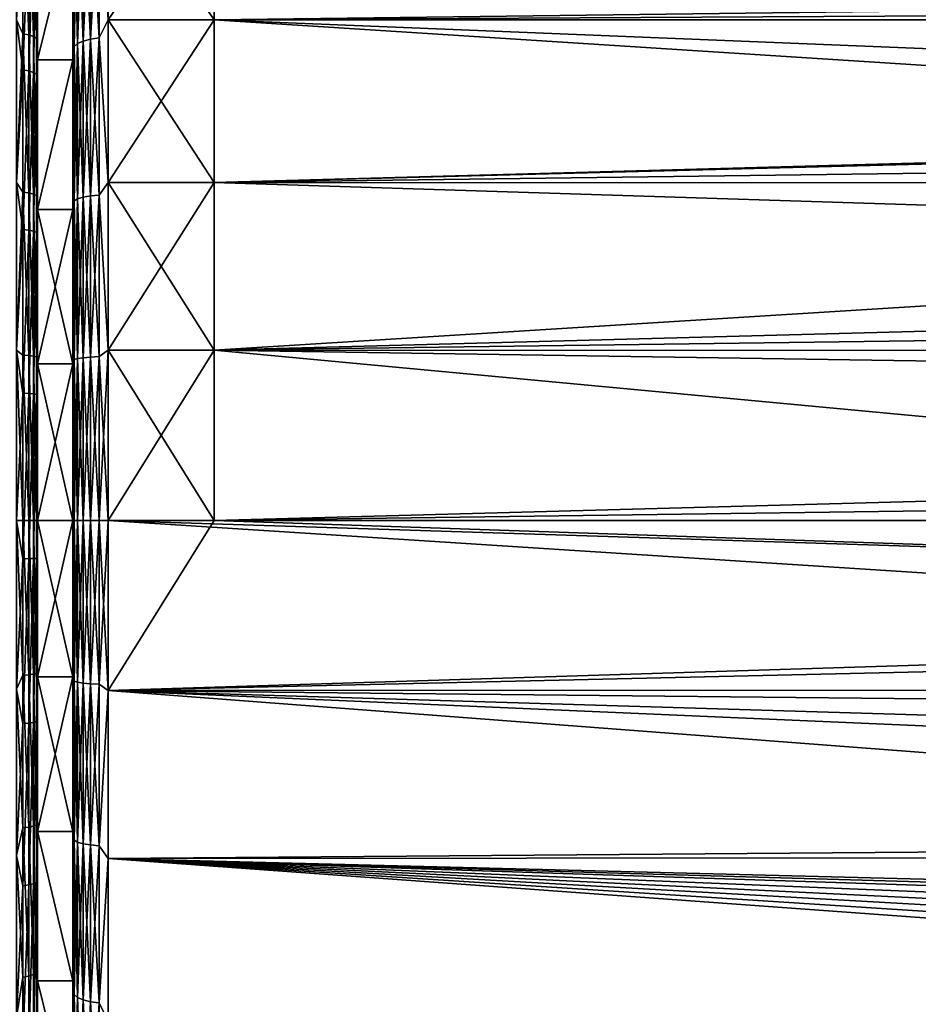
# Model space of a CAD drawing. Header units: metres. Extents: x -139 to 105, y -30 to 40.
# Tile 13 of 153: x -118 to -106, y -7 to 7. Entities that reach past the tile are written whole.
import ezdxf

# ---------------------------------------------------------------- set-up
doc = ezdxf.new("R2010")
doc.units = ezdxf.units.M
doc.layers.add('solid_150_SW0003', color=7, linetype='CONTINUOUS')

msp = doc.modelspace()

# ---------------------------------------------------------------- linework, layer by layer
at = {"layer": 'solid_150_SW0003'}
for points in [[(-118.207481, 9.041147, 58.239609), (-118.300079, 7.092112, 57.362446), (-118.300049, 9.294482, 58.353657)], [(-117.12944, 8.968335, 58.205345), (-117.000031, 9.294461, 58.353649), (-117.000031, 7.092096, 57.362446)], [(-117.12944, 8.968335, 93.920189), (-117.000031, 7.092096, 94.763084), (-117.000031, 9.294461, 93.771881)], [(-117.000031, 9.294461, 58.353649), (-115.500031, 9.294608, 58.353729), (-115.500031, 7.092212, 57.362492)], [(-117.000031, 7.092096, 94.763084), (-115.500031, 9.294401, 93.771912), (-117.000031, 9.294461, 93.771881)], [(-117.000031, 9.294461, 58.353649), (-115.500031, 7.092212, 57.362492), (-117.000031, 7.092096, 57.362446)], [(-117.000031, 7.092096, 94.763084), (-115.500031, 7.092049, 94.763107), (-115.500031, 9.294401, 93.771912)], [(-115.500031, 7.092212, 57.362492), (-115.500031, 9.294608, 58.353729), (-90.471573, 7.226963, 57.414154)], [(-26.666658, 8.208401, 94.30069), (-115.500031, 9.294401, 93.771912), (-115.500031, 7.092049, 94.763107)], [(-118.207481, 9.041147, 58.239609), (-118.207512, 6.891992, 57.303596), (-118.300079, 7.092112, 57.362446)], [(-118.123863, 6.877313, 57.343552), (-118.207512, 6.891992, 57.303596), (-118.207481, 9.041147, 58.239609)], [(-118.123833, 9.02189, 58.277573), (-118.123863, 6.877313, 57.343552), (-118.207481, 9.041147, 58.239609)], [(-118.057465, 6.854438, 57.405811), (-118.123863, 6.877313, 57.343552), (-118.123833, 9.02189, 58.277573)], [(-118.057434, 8.991882, 58.336727), (-118.057465, 6.854438, 57.405811), (-118.123833, 9.02189, 58.277573)], [(-118.014809, 6.825609, 57.484283), (-118.057465, 6.854438, 57.405811), (-118.057434, 8.991882, 58.336727)], [(-118.014778, 8.954062, 58.411282), (-118.014809, 6.825609, 57.484283), (-118.057434, 8.991882, 58.336727)], [(-118.014778, 8.954062, 58.411282), (-118.000031, 6.879642, 57.603149), (-118.014809, 6.825609, 57.484283)], [(-118.014778, 8.954062, 58.411282), (-118.000031, 9.049426, 58.56543), (-118.000031, 6.879642, 57.603149)], [(-118.000031, 8.553147, 59.771912), (-118.000031, 6.879642, 57.603149), (-118.000031, 9.049426, 58.56543)], [(-117.483124, 8.809433, 93.60379), (-117.500031, 9.061704, 93.32859), (-117.500031, 6.918161, 94.293747)], [(-117.500031, 8.55246, 92.353981), (-117.500031, 6.918161, 94.293747), (-117.500031, 9.061704, 93.32859)], [(-117.483124, 8.809433, 58.521744), (-117.500031, 6.890889, 57.821953), (-117.500031, 9.036916, 58.783752)], [(-117.500031, 8.552769, 59.771713), (-117.500031, 9.036916, 58.783752), (-117.500031, 6.890889, 57.821953)], [(-117.250145, 8.945888, 58.250038), (-117.250145, 6.817468, 57.331928), (-117.353767, 8.910172, 58.321152)], [(-117.250145, 8.945888, 93.875496), (-117.353767, 8.910172, 93.804382), (-117.353767, 6.79025, 94.718826)], [(-117.250145, 6.817468, 94.793602), (-117.250145, 8.945888, 93.875496), (-117.353767, 6.79025, 94.718826)], [(-117.250145, 6.817468, 94.793602), (-117.12944, 6.834574, 94.840607), (-117.12944, 8.968335, 93.920189)], [(-117.250145, 6.817468, 94.793602), (-117.12944, 8.968335, 93.920189), (-117.250145, 8.945888, 93.875496)], [(-117.250145, 8.945888, 58.250038), (-117.12944, 8.968335, 58.205345), (-117.12944, 6.834574, 57.284927)], [(-117.250145, 8.945888, 58.250038), (-117.12944, 6.834574, 57.284927), (-117.250145, 6.817468, 57.331928)], [(-117.12944, 6.834574, 57.284927), (-117.12944, 8.968335, 58.205345), (-117.000031, 7.092096, 57.362446)], [(-117.12944, 8.968335, 93.920189), (-117.12944, 6.834574, 94.840607), (-117.000031, 7.092096, 94.763084)], [(-117.483124, 6.713479, 94.507896), (-117.483124, 8.809433, 93.60379), (-117.500031, 6.918161, 94.293747)], [(-117.483124, 8.809433, 58.521744), (-117.483124, 6.713479, 57.617634), (-117.500031, 6.890889, 57.821953)], [(-117.433235, 8.863628, 58.41383), (-117.433235, 6.754779, 57.504162), (-117.483124, 8.809433, 58.521744)], [(-117.433235, 8.863628, 93.7117), (-117.483124, 8.809433, 93.60379), (-117.483124, 6.713479, 94.507896)], [(-117.433235, 6.75478, 94.621368), (-117.433235, 8.863628, 93.7117), (-117.483124, 6.713479, 94.507896)], [(-117.433235, 6.754779, 57.504162), (-117.483124, 6.713479, 57.617634), (-117.483124, 8.809433, 58.521744)], [(-117.353767, 8.910172, 58.321152), (-117.353767, 6.79025, 57.406708), (-117.433235, 8.863628, 58.41383)], [(-117.353767, 8.910172, 93.804382), (-117.433235, 8.863628, 93.7117), (-117.433235, 6.75478, 94.621368)], [(-117.353767, 6.79025, 94.718826), (-117.353767, 8.910172, 93.804382), (-117.433235, 6.75478, 94.621368)], [(-117.353767, 6.79025, 57.406708), (-117.433235, 6.754779, 57.504162), (-117.433235, 8.863628, 58.41383)], [(-117.250145, 6.817468, 57.331928), (-117.353767, 6.79025, 57.406708), (-117.353767, 8.910172, 58.321152)], [(-118.207306, 6.380405, 95.002266), (-118.207283, 8.554169, 94.124916), (-118.299858, 7.092287, 94.763016)], [(-118.123634, 8.535949, 94.086449), (-118.207283, 8.554169, 94.124916), (-118.207306, 6.380405, 95.002266)], [(-118.123657, 6.366816, 94.961929), (-118.123634, 8.535949, 94.086449), (-118.207306, 6.380405, 95.002266)], [(-118.057236, 8.507558, 94.026497), (-118.123634, 8.535949, 94.086449), (-118.123657, 6.366816, 94.961929)], [(-118.057259, 6.345639, 94.899071), (-118.057236, 8.507558, 94.026497), (-118.123657, 6.366816, 94.961929)], [(-118.014587, 8.471775, 93.950943), (-118.057236, 8.507558, 94.026497), (-118.057259, 6.345639, 94.899071)], [(-118.000031, 6.522058, 93.267632), (-118.000031, 8.553147, 92.353622), (-118.000031, 7.136719, 94.424599)], [(-118.000031, 8.553147, 59.771912), (-118.000031, 6.522058, 58.857899), (-118.000031, 6.879642, 57.603149)], [(-117.500031, 8.55246, 92.353981), (-118.000031, 8.553147, 92.353622), (-118.000031, 6.522058, 93.267632)], [(-117.500031, 8.552769, 59.771713), (-118.000031, 6.522058, 58.857899), (-118.000031, 8.553147, 59.771912)], [(-117.500031, 6.52177, 58.857792), (-118.000031, 6.522058, 58.857899), (-117.500031, 8.552769, 59.771713)], [(-117.500031, 8.55246, 92.353981), (-118.000031, 6.522058, 93.267632), (-117.500031, 6.521468, 93.267853)], [(-117.500031, 6.52177, 58.857792), (-117.500031, 8.552769, 59.771713), (-117.500031, 6.890889, 57.821953)], [(-117.500031, 8.55246, 92.353981), (-117.500031, 6.521468, 93.267853), (-117.500031, 6.918161, 94.293747)], [(-118.014603, 6.318949, 94.819847), (-118.014587, 8.471775, 93.950943), (-118.057259, 6.345639, 94.899071)], [(-118.014603, 6.318949, 94.819847), (-118.000031, 7.136719, 94.424599), (-118.014587, 8.471775, 93.950943)], [(-26.666658, 7.090448, 94.76371), (-26.666658, 8.208401, 94.30069), (-115.500031, 7.092049, 94.763107)], [(-118.014603, 6.318949, 94.819847), (-118.000031, 4.878532, 95.149178), (-118.000031, 7.136719, 94.424599)], [(-118.000031, 6.522058, 93.267632), (-118.000031, 7.136719, 94.424599), (-118.000031, 4.878532, 95.149178)], [(-115.500031, 7.092212, 57.362492), (-90.471573, 7.226963, 57.414154), (-90.437279, 6.07708, 57.0084)], [(-118.207512, 6.891992, 57.303596), (-118.300079, 4.786323, 56.643932), (-118.300079, 7.092112, 57.362446)], [(-118.207306, 6.380405, 95.002266), (-118.299858, 7.092287, 94.763016), (-118.299889, 4.78652, 95.481552)], [(-117.12944, 6.834574, 57.284927), (-117.000031, 7.092096, 57.362446), (-117.000031, 4.786312, 56.643936)], [(-117.12944, 6.834574, 94.840607), (-117.000031, 4.786312, 95.481598), (-117.000031, 7.092096, 94.763084)], [(-117.000031, 7.092096, 57.362446), (-115.500031, 7.092212, 57.362492), (-115.500031, 4.786392, 56.643955)], [(-117.000031, 4.786312, 95.481598), (-115.500031, 7.092049, 94.763107), (-117.000031, 7.092096, 94.763084)], [(-117.000031, 7.092096, 57.362446), (-115.500031, 4.786392, 56.643955), (-117.000031, 4.786312, 56.643936)], [(-117.000031, 4.786312, 95.481598), (-115.500031, 4.786279, 95.481606), (-115.500031, 7.092049, 94.763107)], [(-115.500031, 7.092212, 57.362492), (-90.437279, 6.07708, 57.0084), (-90.404488, 5.4807, 56.828377)], [(-115.500031, 4.786392, 56.643955), (-115.500031, 7.092212, 57.362492), (-90.404488, 5.4807, 56.828377)], [(-26.666658, 7.090448, 94.76371), (-115.500031, 7.092049, 94.763107), (-115.500031, 4.786279, 95.481606)], [(-26.666658, 5.945997, 95.158447), (-26.666658, 7.090448, 94.76371), (-115.500031, 4.786279, 95.481606)], [(-118.207512, 6.891992, 57.303596), (-118.207542, 4.648021, 56.625668), (-118.300079, 4.786323, 56.643932)], [(-118.123894, 4.638121, 56.667068), (-118.207542, 4.648021, 56.625668), (-118.207512, 6.891992, 57.303596)], [(-118.123863, 6.877313, 57.343552), (-118.123894, 4.638121, 56.667068), (-118.207512, 6.891992, 57.303596)], [(-118.057495, 4.622694, 56.731579), (-118.123894, 4.638121, 56.667068), (-118.123863, 6.877313, 57.343552)], [(-118.057465, 6.854438, 57.405811), (-118.057495, 4.622694, 56.731579), (-118.123863, 6.877313, 57.343552)], [(-118.014839, 4.603251, 56.812885), (-118.057495, 4.622694, 56.731579), (-118.057465, 6.854438, 57.405811)], [(-118.014809, 6.825609, 57.484283), (-118.014839, 4.603251, 56.812885), (-118.057465, 6.854438, 57.405811)], [(-118.014809, 6.825609, 57.484283), (-118.000031, 6.879642, 57.603149), (-118.000031, 4.6098, 56.910713)], [(-118.000031, 6.522058, 58.857899), (-118.000031, 4.6098, 56.910713), (-118.000031, 6.879642, 57.603149)], [(-117.483124, 6.713479, 94.507896), (-117.500031, 6.918161, 94.293747), (-117.500031, 4.664434, 94.996422)], [(-117.500031, 6.521468, 93.267853), (-117.500031, 4.664434, 94.996422), (-117.500031, 6.918161, 94.293747)], [(-117.483124, 6.713479, 57.617634), (-117.500031, 4.632613, 57.121799), (-117.500031, 6.890889, 57.821953)], [(-117.500031, 6.52177, 58.857792), (-117.500031, 6.890889, 57.821953), (-117.500031, 4.632613, 57.121799)], [(-117.250145, 4.596853, 95.458412), (-117.12944, 4.608387, 95.50708), (-117.12944, 6.834574, 94.840607)], [(-117.250145, 4.596853, 95.458412), (-117.12944, 6.834574, 94.840607), (-117.250145, 6.817468, 94.793602)], [(-117.250145, 6.817468, 57.331928), (-117.12944, 6.834574, 57.284927), (-117.12944, 4.608387, 56.61845)], [(-117.12944, 4.608387, 56.61845), (-117.12944, 6.834574, 57.284927), (-117.000031, 4.786312, 56.643936)], [(-117.12944, 6.834574, 94.840607), (-117.12944, 4.608387, 95.50708), (-117.000031, 4.786312, 95.481598)], [(-118.014809, 6.825609, 57.484283), (-118.000031, 4.6098, 56.910713), (-118.014839, 4.603251, 56.812885)], [(-117.483124, 4.526735, 95.162567), (-117.483124, 6.713479, 94.507896), (-117.500031, 4.664434, 94.996422)], [(-117.483124, 6.713479, 57.617634), (-117.483124, 4.526735, 56.962967), (-117.500031, 4.632613, 57.121799)], [(-117.433235, 6.75478, 94.621368), (-117.483124, 6.713479, 94.507896), (-117.483124, 4.526735, 95.162567)], [(-117.433235, 4.554584, 95.280067), (-117.433235, 6.75478, 94.621368), (-117.483124, 4.526735, 95.162567)], [(-117.433235, 6.754779, 57.504162), (-117.433235, 4.554584, 56.845467), (-117.483124, 6.713479, 57.617634)], [(-117.433235, 4.554584, 56.845467), (-117.483124, 4.526735, 56.962967), (-117.483124, 6.713479, 57.617634)], [(-117.353767, 6.79025, 57.406708), (-117.353767, 4.5785, 56.744553), (-117.433235, 6.754779, 57.504162)], [(-117.353767, 6.79025, 94.718826), (-117.433235, 6.75478, 94.621368), (-117.433235, 4.554584, 95.280067)], [(-117.353767, 4.578501, 95.380981), (-117.353767, 6.79025, 94.718826), (-117.433235, 4.554584, 95.280067)], [(-117.353767, 4.5785, 56.744553), (-117.433235, 4.554584, 56.845467), (-117.433235, 6.754779, 57.504162)], [(-117.250145, 6.817468, 57.331928), (-117.250145, 4.596853, 56.667118), (-117.353767, 6.79025, 57.406708)], [(-117.250145, 6.817468, 94.793602), (-117.353767, 6.79025, 94.718826), (-117.353767, 4.578501, 95.380981)], [(-117.250145, 4.596853, 95.458412), (-117.250145, 6.817468, 94.793602), (-117.353767, 4.578501, 95.380981)], [(-117.250145, 4.596853, 56.667118), (-117.353767, 4.5785, 56.744553), (-117.353767, 6.79025, 57.406708)], [(-117.250145, 6.817468, 57.331928), (-117.12944, 4.608387, 56.61845), (-117.250145, 4.596853, 56.667118)], [(-118.000031, 4.405158, 93.926964), (-118.000031, 6.522058, 93.267632), (-118.000031, 4.878532, 95.149178)], [(-118.000031, 6.522058, 58.857899), (-118.000031, 4.405158, 58.198566), (-118.000031, 4.6098, 56.910713)], [(-117.500031, 6.521468, 93.267853), (-118.000031, 6.522058, 93.267632), (-118.000031, 4.405158, 93.926964)], [(-117.500031, 6.52177, 58.857792), (-118.000031, 4.405158, 58.198566), (-118.000031, 6.522058, 58.857899)], [(-117.500031, 4.40499, 58.198524), (-118.000031, 4.405158, 58.198566), (-117.500031, 6.52177, 58.857792)], [(-117.500031, 6.521468, 93.267853), (-118.000031, 4.405158, 93.926964), (-117.500031, 4.404697, 93.927078)], [(-117.500031, 4.40499, 58.198524), (-117.500031, 6.52177, 58.857792), (-117.500031, 4.632613, 57.121799)], [(-117.500031, 6.521468, 93.267853), (-117.500031, 4.404697, 93.927078), (-117.500031, 4.664434, 94.996422)], [(-118.207321, 4.118865, 95.619057), (-118.207306, 6.380405, 95.002266), (-118.299889, 4.78652, 95.481552)], [(-118.123657, 6.366816, 94.961929), (-118.207306, 6.380405, 95.002266), (-118.207321, 4.118865, 95.619057)], [(-118.12368, 4.110092, 95.5774), (-118.123657, 6.366816, 94.961929), (-118.207321, 4.118865, 95.619057)], [(-118.057259, 6.345639, 94.899071), (-118.123657, 6.366816, 94.961929), (-118.12368, 4.110092, 95.5774)], [(-118.057281, 4.096421, 95.512497), (-118.057259, 6.345639, 94.899071), (-118.12368, 4.110092, 95.5774)], [(-118.014603, 6.318949, 94.819847), (-118.057259, 6.345639, 94.899071), (-118.057281, 4.096421, 95.512497)], [(-118.014626, 4.079192, 95.430687), (-118.014603, 6.318949, 94.819847), (-118.057281, 4.096421, 95.512497)], [(-118.014626, 4.079192, 95.430687), (-118.000031, 4.878532, 95.149178), (-118.014603, 6.318949, 94.819847)], [(-26.666658, 4.780203, 95.483101), (-26.666658, 5.945997, 95.158447), (-115.500031, 4.786279, 95.481606)], [(-115.500031, 4.786392, 56.643955), (-90.404488, 5.4807, 56.828377), (-90.280685, 3.982806, 56.463352)], [(-118.207542, 4.648021, 56.625668), (-118.300049, 2.410739, 56.208588), (-118.300079, 4.786323, 56.643932)], [(-118.207321, 4.118865, 95.619057), (-118.299889, 4.78652, 95.481552), (-118.299919, 2.410952, 95.916916)], [(-118.014626, 4.079192, 95.430687), (-118.000031, 2.539617, 95.59874), (-118.000031, 4.878532, 95.149178)], [(-118.000031, 4.405158, 93.926964), (-118.000031, 4.878532, 95.149178), (-118.000031, 2.539617, 95.59874)], [(-117.12944, 4.608387, 56.61845), (-117.000031, 4.786312, 56.643936), (-117.000031, 2.410733, 56.208595)], [(-117.12944, 4.608387, 95.50708), (-117.000031, 2.410733, 95.916939), (-117.000031, 4.786312, 95.481598)], [(-117.000031, 4.786312, 56.643936), (-115.500031, 4.786392, 56.643955), (-115.500031, 2.410774, 56.208599)], [(-117.000031, 2.410733, 95.916939), (-115.500031, 4.786279, 95.481606), (-117.000031, 4.786312, 95.481598)], [(-117.000031, 4.786312, 56.643936), (-115.500031, 2.410774, 56.208599), (-117.000031, 2.410733, 56.208595)], [(-117.000031, 2.410733, 95.916939), (-115.500031, 2.410716, 95.916939), (-115.500031, 4.786279, 95.481606)], [(-115.500031, 2.410774, 56.208599), (-115.500031, 4.786392, 56.643955), (-90.280685, 3.982806, 56.463352)], [(-26.666658, 4.780203, 95.483101), (-115.500031, 4.786279, 95.481606), (-115.500031, 2.410716, 95.916939)], [(-26.666658, 3.598451, 95.736374), (-26.666658, 4.780203, 95.483101), (-115.500031, 2.410716, 95.916939)], [(-118.207542, 4.648021, 56.625668), (-118.207573, 2.340107, 56.215157), (-118.300049, 2.410739, 56.208588)], [(-118.123924, 2.335122, 56.257427), (-118.207573, 2.340107, 56.215157), (-118.207542, 4.648021, 56.625668)], [(-118.123894, 4.638121, 56.667068), (-118.123924, 2.335122, 56.257427), (-118.207542, 4.648021, 56.625668)], [(-118.057526, 2.327356, 56.323303), (-118.123924, 2.335122, 56.257427), (-118.123894, 4.638121, 56.667068)], [(-118.057495, 4.622694, 56.731579), (-118.057526, 2.327356, 56.323303), (-118.123894, 4.638121, 56.667068)], [(-118.01487, 2.317567, 56.406326), (-118.057526, 2.327356, 56.323303), (-118.057495, 4.622694, 56.731579)], [(-118.014839, 4.603251, 56.812885), (-118.01487, 2.317567, 56.406326), (-118.057495, 4.622694, 56.731579)], [(-118.014839, 4.603251, 56.812885), (-118.000031, 2.319641, 56.497475), (-118.01487, 2.317567, 56.406326)], [(-118.014839, 4.603251, 56.812885), (-118.000031, 4.6098, 56.910713), (-118.000031, 2.319641, 56.497475)], [(-118.000031, 4.405158, 58.198566), (-118.000031, 2.319641, 56.497475), (-118.000031, 4.6098, 56.910713)], [(-117.483124, 4.526735, 95.162567), (-117.500031, 4.664434, 94.996422), (-117.500031, 2.360738, 95.418678)], [(-117.500031, 4.404697, 93.927078), (-117.500031, 2.360738, 95.418678), (-117.500031, 4.664434, 94.996422)], [(-117.483124, 4.526735, 56.962967), (-117.500031, 2.338583, 56.702881), (-117.500031, 4.632613, 57.121799)], [(-117.500031, 4.40499, 58.198524), (-117.500031, 4.632613, 57.121799), (-117.500031, 2.338583, 56.702881)], [(-117.250145, 2.314073, 95.860931), (-117.12944, 2.31988, 95.910606), (-117.12944, 4.608387, 95.50708)], [(-117.250145, 2.314073, 95.860931), (-117.12944, 4.608387, 95.50708), (-117.250145, 4.596853, 95.458412)], [(-117.250145, 4.596853, 56.667118), (-117.12944, 4.608387, 56.61845), (-117.12944, 2.31988, 56.214928)], [(-117.12944, 2.31988, 56.214928), (-117.12944, 4.608387, 56.61845), (-117.000031, 2.410733, 56.208595)], [(-117.12944, 4.608387, 95.50708), (-117.12944, 2.31988, 95.910606), (-117.000031, 2.410733, 95.916939)], [(-117.483124, 2.278776, 95.558937), (-117.483124, 4.526735, 95.162567), (-117.500031, 2.360738, 95.418678)], [(-117.483124, 4.526735, 56.962967), (-117.483124, 2.278776, 56.566593), (-117.500031, 2.338583, 56.702881)], [(-117.433235, 4.554584, 56.845467), (-117.433235, 2.292795, 56.446651), (-117.483124, 4.526735, 56.962967)], [(-117.433235, 4.554584, 95.280067), (-117.483124, 4.526735, 95.162567), (-117.483124, 2.278776, 95.558937)], [(-117.433235, 2.292795, 95.678879), (-117.433235, 4.554584, 95.280067), (-117.483124, 2.278776, 95.558937)], [(-117.433235, 2.292795, 56.446651), (-117.483124, 2.278776, 56.566593), (-117.483124, 4.526735, 56.962967)], [(-117.353767, 4.578501, 95.380981), (-117.433235, 4.554584, 95.280067), (-117.433235, 2.292795, 95.678879)], [(-117.353767, 2.304835, 95.781891), (-117.353767, 4.578501, 95.380981), (-117.433235, 2.292795, 95.678879)], [(-117.353767, 4.5785, 56.744553), (-117.353767, 2.304835, 56.343643), (-117.433235, 4.554584, 56.845467)], [(-117.353767, 2.304835, 56.343643), (-117.433235, 2.292795, 56.446651), (-117.433235, 4.554584, 56.845467)], [(-117.250145, 4.596853, 56.667118), (-117.250145, 2.314073, 56.264603), (-117.353767, 4.5785, 56.744553)], [(-117.250145, 4.596853, 95.458412), (-117.353767, 4.578501, 95.380981), (-117.353767, 2.304835, 95.781891)], [(-117.250145, 2.314073, 95.860931), (-117.250145, 4.596853, 95.458412), (-117.353767, 2.304835, 95.781891)], [(-117.250145, 2.314073, 56.264603), (-117.353767, 2.304835, 56.343643), (-117.353767, 4.5785, 56.744553)], [(-117.250145, 4.596853, 56.667118), (-117.12944, 2.31988, 56.214928), (-117.250145, 2.314073, 56.264603)], [(-118.000031, 2.216187, 94.328751), (-118.000031, 4.405158, 93.926964), (-118.000031, 2.539617, 95.59874)], [(-118.000031, 4.405158, 58.198566), (-118.000031, 2.216187, 57.796783), (-118.000031, 2.319641, 56.497475)], [(-117.500031, 4.404697, 93.927078), (-118.000031, 4.405158, 93.926964), (-118.000031, 2.216187, 94.328751)], [(-117.500031, 2.216166, 57.796783), (-118.000031, 2.216187, 57.796783), (-118.000031, 4.405158, 58.198566)], [(-117.500031, 2.216166, 57.796783), (-118.000031, 4.405158, 58.198566), (-117.500031, 4.40499, 58.198524)], [(-117.500031, 4.404697, 93.927078), (-118.000031, 2.216187, 94.328751), (-117.500031, 2.215881, 94.328781)], [(-117.500031, 2.216166, 57.796783), (-117.500031, 4.40499, 58.198524), (-117.500031, 2.338583, 56.702881)], [(-117.500031, 4.404697, 93.927078), (-117.500031, 2.215881, 94.328781), (-117.500031, 2.360738, 95.418678)], [(-118.207352, 1.800661, 95.966789), (-118.207321, 4.118865, 95.619057), (-118.299919, 2.410952, 95.916916)], [(-118.12368, 4.110092, 95.5774), (-118.207321, 4.118865, 95.619057), (-118.207352, 1.800661, 95.966789)], [(-118.123703, 1.796825, 95.924393), (-118.12368, 4.110092, 95.5774), (-118.207352, 1.800661, 95.966789)], [(-118.057281, 4.096421, 95.512497), (-118.12368, 4.110092, 95.5774), (-118.123703, 1.796825, 95.924393)], [(-118.057304, 1.790849, 95.858337), (-118.057281, 4.096421, 95.512497), (-118.123703, 1.796825, 95.924393)], [(-118.014626, 4.079192, 95.430687), (-118.057281, 4.096421, 95.512497), (-118.057304, 1.790849, 95.858337)], [(-118.014648, 1.783317, 95.77507), (-118.014626, 4.079192, 95.430687), (-118.057304, 1.790849, 95.858337)], [(-118.014648, 1.783317, 95.77507), (-118.000031, 2.539617, 95.59874), (-118.014626, 4.079192, 95.430687)], [(-115.500031, 2.410774, 56.208599), (-90.280685, 3.982806, 56.463352), (-90.05368, 2.023022, 56.165352)], [(-26.666658, 2.405043, 95.917625), (-26.666658, 3.598451, 95.736374), (-115.500031, 2.410716, 95.916939)], [(-118.014648, 1.783317, 95.77507), (-118.000031, 0.17052, 95.761765), (-118.000031, 2.539617, 95.59874)], [(-118.000031, 2.216187, 94.328751), (-118.000031, 2.539617, 95.59874), (-118.000031, 0.17052, 95.761765)], [(-118.207596, 0.000001, 56.077705), (-118.299995, 0, 56.062767), (-118.300049, 2.410739, 56.208588)], [(-118.207573, 2.340107, 56.215157), (-118.207596, 0.000001, 56.077705), (-118.300049, 2.410739, 56.208588)], [(-118.207352, 1.800661, 95.966789), (-118.299919, 2.410952, 95.916916), (-118.29995, 0.000225, 96.062767)], [(-117.000031, 2.410733, 95.916939), (-117.12944, 0, 96.045723), (-117.000031, 0, 96.062759)], [(-117.12944, 2.31988, 56.214928), (-117.000031, 2.410733, 56.208595), (-117.000031, 0, 56.062771)], [(-117.12944, 2.31988, 95.910606), (-117.12944, 0, 96.045723), (-117.000031, 2.410733, 95.916939)], [(-117.000031, 2.410733, 56.208595), (-115.500031, 2.410774, 56.208599), (-115.500031, 0, 56.062771)], [(-117.000031, 2.410733, 95.916939), (-117.000031, 0, 96.062759), (-115.500031, 2.410716, 95.916939)], [(-117.000031, 2.410733, 56.208595), (-115.500031, 0, 56.062771), (-117.000031, 0, 56.062771)], [(-117.000031, 0, 96.062759), (-115.500031, 0, 96.062759), (-115.500031, 2.410716, 95.916939)], [(-115.500031, 2.410774, 56.208599), (-90.05368, 2.023022, 56.165352), (-89.754692, 0, 56.062771)], [(-115.500031, 0, 56.062771), (-115.500031, 2.410774, 56.208599), (-89.754692, 0, 56.062771)], [(-26.666658, 2.405043, 95.917625), (-115.500031, 2.410716, 95.916939), (-115.500031, 0, 96.062759)], [(-26.666658, 1.204097, 96.026482), (-26.666658, 2.405043, 95.917625), (-115.500031, 0, 96.062759)], [(-118.207573, 2.340107, 56.215157), (-118.123947, 0, 56.12027), (-118.207596, 0.000001, 56.077705)], [(-118.123924, 2.335122, 56.257427), (-118.123947, 0, 56.12027), (-118.207573, 2.340107, 56.215157)], [(-118.123924, 2.335122, 56.257427), (-118.057549, 0, 56.1866), (-118.123947, 0, 56.12027)], [(-118.057526, 2.327356, 56.323303), (-118.057549, 0, 56.1866), (-118.123924, 2.335122, 56.257427)], [(-118.057526, 2.327356, 56.323303), (-118.014893, 0.000001, 56.270203), (-118.057549, 0, 56.1866)], [(-118.01487, 2.317567, 56.406326), (-118.014893, 0.000001, 56.270203), (-118.057526, 2.327356, 56.323303)], [(-118.01487, 2.317567, 56.406326), (-118.000031, 0.004345, 56.36269), (-118.014893, 0.000001, 56.270203)], [(-118.01487, 2.317567, 56.406326), (-118.000031, 2.319641, 56.497475), (-118.000031, 0.004345, 56.36269)], [(-118.000031, 2.216187, 57.796783), (-118.000031, 0.004345, 56.36269), (-118.000031, 2.319641, 56.497475)], [(-117.483124, 2.278776, 95.558937), (-117.500031, 2.360738, 95.418678), (-117.500031, 0, 95.562759)], [(-117.500031, 2.215881, 94.328781), (-117.500031, 0, 95.562759), (-117.500031, 2.360738, 95.418678)], [(-117.500031, 2.338583, 56.702881), (-117.483124, 0, 56.433868), (-117.500031, 0, 56.562771)], [(-117.500031, 2.216166, 57.796783), (-117.500031, 2.338583, 56.702881), (-117.500031, 0, 56.562771)], [(-117.483124, 2.278776, 56.566593), (-117.483124, 0, 56.433868), (-117.500031, 2.338583, 56.702881)], [(-117.483124, 2.278776, 95.558937), (-117.500031, 0, 95.562759), (-117.483124, 0, 95.691666)], [(-117.433235, 2.292795, 95.678879), (-117.483124, 0, 95.691666), (-117.433235, 0, 95.812424)], [(-117.433235, 2.292795, 95.678879), (-117.483124, 2.278776, 95.558937), (-117.483124, 0, 95.691666)], [(-117.433235, 2.292795, 56.446651), (-117.433235, 0, 56.31311), (-117.483124, 2.278776, 56.566593)], [(-117.483124, 2.278776, 56.566593), (-117.433235, 0, 56.31311), (-117.483124, 0, 56.433868)], [(-117.353767, 2.304835, 95.781891), (-117.433235, 0, 95.812424), (-117.353767, 0, 95.91613)], [(-117.353767, 2.304835, 95.781891), (-117.433235, 2.292795, 95.678879), (-117.433235, 0, 95.812424)], [(-117.353767, 2.304835, 56.343643), (-117.353767, 0, 56.209404), (-117.433235, 2.292795, 56.446651)], [(-117.433235, 2.292795, 56.446651), (-117.353767, 0, 56.209404), (-117.433235, 0, 56.31311)], [(-117.250145, 2.314073, 95.860931), (-117.353767, 0, 95.91613), (-117.250145, 0, 95.995705)], [(-117.250145, 2.314073, 95.860931), (-117.353767, 2.304835, 95.781891), (-117.353767, 0, 95.91613)], [(-117.250145, 2.314073, 56.264603), (-117.250145, 0, 56.129826), (-117.353767, 2.304835, 56.343643)], [(-117.353767, 2.304835, 56.343643), (-117.250145, 0, 56.129826), (-117.353767, 0, 56.209404)], [(-117.250145, 2.314073, 56.264603), (-117.12944, 2.31988, 56.214928), (-117.12944, 0, 56.079807)], [(-117.12944, 2.31988, 95.910606), (-117.250145, 0, 95.995705), (-117.12944, 0, 96.045723)], [(-117.250145, 2.314073, 95.860931), (-117.250145, 0, 95.995705), (-117.12944, 2.31988, 95.910606)], [(-117.250145, 2.314073, 56.264603), (-117.12944, 0, 56.079807), (-117.250145, 0, 56.129826)], [(-117.12944, 2.31988, 56.214928), (-117.000031, 0, 56.062771), (-117.12944, 0, 56.079807)], [(-118.000031, 2.216187, 57.796783), (-118.000031, 0, 57.663593), (-118.000031, 0.004345, 56.36269)], [(-118.000031, 0, 94.461937), (-118.000031, 2.216187, 94.328751), (-118.000031, 0.17052, 95.761765)], [(-117.500031, 2.215881, 94.328781), (-118.000031, 2.216187, 94.328751), (-118.000031, 0, 94.461937)], [(-117.500031, 0.000141, 57.663593), (-118.000031, 0, 57.663593), (-118.000031, 2.216187, 57.796783)], [(-117.500031, 0.000141, 57.663593), (-118.000031, 2.216187, 57.796783), (-117.500031, 2.216166, 57.796783)], [(-117.500031, 2.215881, 94.328781), (-118.000031, 0, 94.461937), (-117.500031, -0.000141, 94.461937)], [(-117.500031, 0.000141, 57.663593), (-117.500031, 2.216166, 57.796783), (-117.500031, 0, 56.562771)], [(-117.500031, 2.215881, 94.328781), (-117.500031, -0.000141, 94.461937), (-117.500031, 0, 95.562759)], [(-118.207375, -0.542314, 96.040688), (-118.207352, 1.800661, 95.966789), (-118.29995, 0.000225, 96.062767)], [(-118.123703, 1.796825, 95.924393), (-118.207352, 1.800661, 95.966789), (-118.207375, -0.542314, 96.040688)], [(-118.123726, -0.541159, 95.998138), (-118.123703, 1.796825, 95.924393), (-118.207375, -0.542314, 96.040688)], [(-118.057304, 1.790849, 95.858337), (-118.123703, 1.796825, 95.924393), (-118.123726, -0.541159, 95.998138)], [(-118.057327, -0.539359, 95.931831), (-118.057304, 1.790849, 95.858337), (-118.123726, -0.541159, 95.998138)], [(-118.014648, 1.783317, 95.77507), (-118.057304, 1.790849, 95.858337), (-118.057327, -0.539359, 95.931831)], [(-118.014679, -0.53709, 95.848259), (-118.014648, 1.783317, 95.77507), (-118.057327, -0.539359, 95.931831)], [(-118.014679, -0.53709, 95.848259), (-118.000031, 0.17052, 95.761765), (-118.014648, 1.783317, 95.77507)], [(-26.666658, 1.204097, 96.026482), (-115.500031, 0, 96.062759), (-40, 0, 96.062759)], [(-118.014679, -0.53709, 95.848259), (-118.000031, -2.204289, 95.639458), (-118.000031, 0.17052, 95.761765)], [(-118.000031, 0, 94.461937), (-118.000031, 0.17052, 95.761765), (-118.000031, -2.204289, 95.639458)], [(-118.207512, -2.190846, 56.198006), (-118.300018, -2.390867, 56.206188), (-118.299995, 0, 56.062767)], [(-118.207596, 0.000001, 56.077705), (-118.207512, -2.190846, 56.198006), (-118.299995, 0, 56.062767)], [(-118.207375, -0.542314, 96.040688), (-118.29995, 0.000225, 96.062767), (-118.29995, -2.390635, 95.919373)], [(-118.12384, -2.186174, 56.240349), (-118.207512, -2.190846, 56.198006), (-118.207596, 0.000001, 56.077705)], [(-118.12384, -2.186174, 56.240349), (-118.207596, 0.000001, 56.077705), (-118.123947, 0, 56.12027)], [(-118.123947, 0, 56.12027), (-118.057549, 0, 56.1866), (-118.057457, -2.178901, 56.306293)], [(-118.12384, -2.186174, 56.240349), (-118.123947, 0, 56.12027), (-118.057457, -2.178901, 56.306293)], [(-118.057549, 0, 56.1866), (-118.014893, 0.000001, 56.270203), (-118.014786, -2.169725, 56.389507)], [(-118.057457, -2.178901, 56.306293), (-118.057549, 0, 56.1866), (-118.014786, -2.169725, 56.389507)], [(-118.014893, 0.000001, 56.270203), (-118.000031, 0.004345, 56.36269), (-118.000031, -2.371386, 56.508129)], [(-118.014786, -2.169725, 56.389507), (-118.014893, 0.000001, 56.270203), (-118.000031, -2.371386, 56.508129)], [(-118.000031, -2.216187, 57.796783), (-118.000031, -2.371386, 56.508129), (-118.000031, 0.004345, 56.36269)], [(-118.000031, 0, 57.663593), (-118.000031, -2.216187, 57.796783), (-118.000031, 0.004345, 56.36269)], [(-117.500031, -2.215881, 57.796749), (-118.000031, 0, 57.663593), (-117.500031, 0.000141, 57.663593)], [(-117.500031, -2.215881, 57.796749), (-118.000031, -2.216187, 57.796783), (-118.000031, 0, 57.663593)], [(-117.500031, -2.215881, 57.796749), (-117.500031, 0.000141, 57.663593), (-117.500031, 0, 56.562771)], [(-117.483124, -2.278776, 56.566593), (-117.500031, -2.360738, 56.70686), (-117.500031, 0, 56.562771)], [(-117.500031, -2.215881, 57.796749), (-117.500031, 0, 56.562771), (-117.500031, -2.360738, 56.70686)], [(-117.483124, 0, 56.433868), (-117.483124, -2.278776, 56.566593), (-117.500031, 0, 56.562771)], [(-117.483124, 0, 95.691666), (-117.500031, 0, 95.562759), (-117.500031, -2.338583, 95.422653)], [(-117.500031, -2.216166, 94.328751), (-117.500031, -2.338583, 95.422653), (-117.500031, 0, 95.562759)], [(-117.483124, -2.278776, 95.558937), (-117.483124, 0, 95.691666), (-117.500031, -2.338583, 95.422653)], [(-117.500031, -0.000141, 94.461937), (-117.500031, -2.216166, 94.328751), (-117.500031, 0, 95.562759)], [(-117.433235, 0, 95.812424), (-117.483124, 0, 95.691666), (-117.483124, -2.278776, 95.558937)], [(-117.433235, -2.292795, 95.678879), (-117.433235, 0, 95.812424), (-117.483124, -2.278776, 95.558937)], [(-117.353767, 0, 95.91613), (-117.433235, 0, 95.812424), (-117.433235, -2.292795, 95.678879)], [(-117.353767, -2.304835, 95.781891), (-117.353767, 0, 95.91613), (-117.433235, -2.292795, 95.678879)], [(-117.250145, 0, 95.995705), (-117.353767, 0, 95.91613), (-117.353767, -2.304835, 95.781891)], [(-117.250145, -2.314073, 95.860931), (-117.250145, 0, 95.995705), (-117.353767, -2.304835, 95.781891)], [(-117.250145, -2.314073, 95.860931), (-117.12944, -2.31988, 95.910606), (-117.12944, 0, 96.045723)], [(-117.250145, -2.314073, 95.860931), (-117.12944, 0, 96.045723), (-117.250145, 0, 95.995705)], [(-117.12944, -2.31988, 95.910606), (-117.000031, -2.410733, 95.916939), (-117.000031, 0, 96.062759)], [(-117.12944, 0, 96.045723), (-117.12944, -2.31988, 95.910606), (-117.000031, 0, 96.062759)], [(-117.12944, 0, 56.079807), (-117.000031, 0, 56.062771), (-117.000031, -2.410733, 56.208595)], [(-117.000031, -2.410733, 95.916939), (-40, -2.379622, 95.920692), (-40, 0, 96.062759)], [(-117.000031, -2.410733, 95.916939), (-40, 0, 96.062759), (-115.500031, 0, 96.062759)], [(-117.000031, -2.410733, 95.916939), (-115.500031, 0, 96.062759), (-117.000031, 0, 96.062759)], [(-117.000031, 0, 56.062771), (-89.597725, -0.877709, 56.082039), (-89.408424, -1.775879, 56.141773)], [(-117.000031, 0, 56.062771), (-115.500031, 0, 56.062771), (-89.597725, -0.877709, 56.082039)], [(-117.000031, -2.410733, 56.208595), (-117.000031, 0, 56.062771), (-89.408424, -1.775879, 56.141773)], [(-115.500031, 0, 56.062771), (-89.754692, 0, 56.062771), (-89.597725, -0.877709, 56.082039)], [(-118.000031, -2.216187, 94.328751), (-118.000031, 0, 94.461937), (-118.000031, -2.204289, 95.639458)], [(-117.500031, -0.000141, 94.461937), (-118.000031, 0, 94.461937), (-118.000031, -2.216187, 94.328751)], [(-117.500031, -0.000141, 94.461937), (-118.000031, -2.216187, 94.328751), (-117.500031, -2.216166, 94.328751)], [(-117.433235, -2.292795, 56.446651), (-117.483124, -2.278776, 56.566593), (-117.483124, 0, 56.433868)], [(-117.433235, -2.292795, 56.446651), (-117.483124, 0, 56.433868), (-117.433235, 0, 56.31311)], [(-117.353767, -2.304835, 56.343643), (-117.433235, -2.292795, 56.446651), (-117.433235, 0, 56.31311)], [(-117.353767, -2.304835, 56.343643), (-117.433235, 0, 56.31311), (-117.353767, 0, 56.209404)], [(-117.250145, -2.314073, 56.264603), (-117.353767, -2.304835, 56.343643), (-117.353767, 0, 56.209404)], [(-117.250145, -2.314073, 56.264603), (-117.353767, 0, 56.209404), (-117.250145, 0, 56.129826)], [(-117.250145, 0, 56.129826), (-117.12944, 0, 56.079807), (-117.12944, -2.31988, 56.214928)], [(-117.250145, -2.314073, 56.264603), (-117.250145, 0, 56.129826), (-117.12944, -2.31988, 56.214928)], [(-117.12944, -2.31988, 56.214928), (-117.12944, 0, 56.079807), (-117.000031, -2.410733, 56.208595)], [(-118.207405, -2.877824, 95.839737), (-118.207375, -0.542314, 96.040688), (-118.29995, -2.390635, 95.919373)], [(-118.123726, -0.541159, 95.998138), (-118.207375, -0.542314, 96.040688), (-118.207405, -2.877824, 95.839737)], [(-118.123756, -2.871695, 95.797615), (-118.123726, -0.541159, 95.998138), (-118.207405, -2.877824, 95.839737)], [(-118.057327, -0.539359, 95.931831), (-118.123726, -0.541159, 95.998138), (-118.123756, -2.871695, 95.797615)], [(-118.057358, -2.862144, 95.731972), (-118.057327, -0.539359, 95.931831), (-118.123756, -2.871695, 95.797615)], [(-118.014679, -0.53709, 95.848259), (-118.057327, -0.539359, 95.931831), (-118.057358, -2.862144, 95.731972)], [(-118.014702, -2.850105, 95.649246), (-118.014679, -0.53709, 95.848259), (-118.057358, -2.862144, 95.731972)], [(-118.014702, -2.850105, 95.649246), (-118.000031, -2.204289, 95.639458), (-118.014679, -0.53709, 95.848259)], [(-117.000031, -2.410733, 56.208595), (-89.408424, -1.775879, 56.141773), (-89.186241, -2.693425, 56.244965)], [(-118.207512, -2.190846, 56.198006), (-118.207436, -4.355291, 56.557819), (-118.300018, -2.390867, 56.206188)], [(-118.123756, -4.346005, 56.5994), (-118.207512, -2.190846, 56.198006), (-118.12384, -2.186174, 56.240349)], [(-118.123756, -4.346005, 56.5994), (-118.207436, -4.355291, 56.557819), (-118.207512, -2.190846, 56.198006)], [(-118.12384, -2.186174, 56.240349), (-118.057457, -2.178901, 56.306293), (-118.057373, -4.331546, 56.664158)], [(-118.123756, -4.346005, 56.5994), (-118.12384, -2.186174, 56.240349), (-118.057373, -4.331546, 56.664158)], [(-118.057457, -2.178901, 56.306293), (-118.014786, -2.169725, 56.389507), (-118.014709, -4.313302, 56.745865)], [(-118.057373, -4.331546, 56.664158), (-118.057457, -2.178901, 56.306293), (-118.014709, -4.313302, 56.745865)], [(-118.014709, -4.313302, 56.745865), (-118.014786, -2.169725, 56.389507), (-118.000031, -2.371386, 56.508129)], [(-118.014702, -2.850105, 95.649246), (-118.000031, -4.552342, 95.229317), (-118.000031, -2.204289, 95.639458)], [(-118.000031, -2.216187, 94.328751), (-118.000031, -2.204289, 95.639458), (-118.000031, -4.552342, 95.229317)], [(-117.500031, -4.404697, 58.198452), (-118.000031, -2.216187, 57.796783), (-117.500031, -2.215881, 57.796749)], [(-117.500031, -2.216166, 94.328751), (-118.000031, -2.216187, 94.328751), (-118.000031, -4.405158, 93.926964)], [(-117.500031, -2.216166, 94.328751), (-118.000031, -4.405158, 93.926964), (-117.500031, -4.40499, 93.92701)], [(-118.000031, -2.216187, 57.796783), (-118.000031, -4.405158, 58.198566), (-118.000031, -2.371386, 56.508129)], [(-118.000031, -4.405158, 93.926964), (-118.000031, -2.216187, 94.328751), (-118.000031, -4.552342, 95.229317)], [(-117.500031, -4.404697, 58.198452), (-118.000031, -4.405158, 58.198566), (-118.000031, -2.216187, 57.796783)], [(-117.500031, -4.404697, 58.198452), (-117.500031, -2.215881, 57.796749), (-117.500031, -2.360738, 56.70686)], [(-117.500031, -2.216166, 94.328751), (-117.500031, -4.40499, 93.92701), (-117.500031, -2.338583, 95.422653)], [(-117.483124, -2.278776, 56.566593), (-117.483124, -4.526735, 56.962967), (-117.500031, -2.360738, 56.70686)], [(-117.483124, -4.526735, 95.162567), (-117.483124, -2.278776, 95.558937), (-117.500031, -2.338583, 95.422653)], [(-117.483124, -4.526735, 95.162567), (-117.500031, -2.338583, 95.422653), (-117.500031, -4.632613, 95.003731)], [(-117.500031, -4.40499, 93.92701), (-117.500031, -4.632613, 95.003731), (-117.500031, -2.338583, 95.422653)], [(-117.483124, -4.526735, 56.962967), (-117.500031, -4.664434, 57.129108), (-117.500031, -2.360738, 56.70686)], [(-117.500031, -4.404697, 58.198452), (-117.500031, -2.360738, 56.70686), (-117.500031, -4.664434, 57.129108)], [(-117.433235, -2.292795, 95.678879), (-117.483124, -2.278776, 95.558937), (-117.483124, -4.526735, 95.162567)], [(-117.433235, -4.554584, 56.845467), (-117.483124, -4.526735, 56.962967), (-117.483124, -2.278776, 56.566593)], [(-117.433235, -2.292795, 56.446651), (-117.433235, -4.554584, 56.845467), (-117.483124, -2.278776, 56.566593)], [(-117.433235, -4.554584, 95.280067), (-117.433235, -2.292795, 95.678879), (-117.483124, -4.526735, 95.162567)], [(-117.353767, -2.304835, 95.781891), (-117.433235, -2.292795, 95.678879), (-117.433235, -4.554584, 95.280067)], [(-117.353767, -4.578501, 56.744553), (-117.433235, -4.554584, 56.845467), (-117.433235, -2.292795, 56.446651)], [(-117.353767, -2.304835, 56.343643), (-117.353767, -4.578501, 56.744553), (-117.433235, -2.292795, 56.446651)], [(-117.353767, -4.5785, 95.380981), (-117.353767, -2.304835, 95.781891), (-117.433235, -4.554584, 95.280067)], [(-117.250145, -2.314073, 95.860931), (-117.353767, -2.304835, 95.781891), (-117.353767, -4.5785, 95.380981)], [(-117.250145, -4.596853, 56.667118), (-117.353767, -4.578501, 56.744553), (-117.353767, -2.304835, 56.343643)], [(-117.250145, -2.314073, 56.264603), (-117.250145, -4.596853, 56.667118), (-117.353767, -2.304835, 56.343643)], [(-117.250145, -4.596853, 95.458412), (-117.250145, -2.314073, 95.860931), (-117.353767, -4.5785, 95.380981)], [(-117.250145, -2.314073, 56.264603), (-117.12944, -2.31988, 56.214928), (-117.12944, -4.608387, 56.61845)], [(-117.250145, -2.314073, 56.264603), (-117.12944, -4.608387, 56.61845), (-117.250145, -4.596853, 56.667118)], [(-117.250145, -4.596853, 95.458412), (-117.12944, -2.31988, 95.910606), (-117.250145, -2.314073, 95.860931)], [(-117.250145, -4.596853, 95.458412), (-117.12944, -4.608387, 95.50708), (-117.12944, -2.31988, 95.910606)], [(-117.12944, -4.608387, 56.61845), (-117.12944, -2.31988, 56.214928), (-117.000031, -2.410733, 56.208595)], [(-117.12944, -2.31988, 95.910606), (-117.12944, -4.608387, 95.50708), (-117.000031, -2.410733, 95.916939)], [(-118.207436, -4.355291, 56.557819), (-118.300011, -4.747436, 56.634388), (-118.300018, -2.390867, 56.206188)], [(-118.207405, -2.877824, 95.839737), (-118.29995, -2.390635, 95.919373), (-118.29995, -4.747211, 95.491196)], [(-118.014709, -4.313302, 56.745865), (-118.000031, -2.371386, 56.508129), (-118.000031, -4.67502, 56.925457)], [(-118.000031, -4.405158, 58.198566), (-118.000031, -4.67502, 56.925457), (-118.000031, -2.371386, 56.508129)], [(-117.12944, -4.608387, 56.61845), (-117.000031, -2.410733, 56.208595), (-117.000031, -4.786312, 56.643936)], [(-117.12944, -4.608387, 95.50708), (-117.000031, -4.786312, 95.481598), (-117.000031, -2.410733, 95.916939)], [(-117.000031, -2.410733, 95.916939), (-40, -4.725437, 95.496498), (-40, -2.379622, 95.920692)], [(-117.000031, -2.410733, 95.916939), (-117.000031, -4.786312, 95.481598), (-40, -4.725437, 95.496498)], [(-117.000031, -2.410733, 56.208595), (-89.186241, -2.693425, 56.244965), (-88.932846, -3.625244, 56.394077)], [(-117.000031, -2.410733, 56.208595), (-88.932846, -3.625244, 56.394077), (-88.649933, -4.566044, 56.590965)], [(-117.000031, -4.786312, 56.643936), (-117.000031, -2.410733, 56.208595), (-88.649933, -4.566044, 56.590965)], [(-118.207428, -5.173738, 95.366692), (-118.207405, -2.877824, 95.839737), (-118.29995, -4.747211, 95.491196)], [(-118.123756, -2.871695, 95.797615), (-118.207405, -2.877824, 95.839737), (-118.207428, -5.173738, 95.366692)], [(-118.123787, -5.162719, 95.325577), (-118.123756, -2.871695, 95.797615), (-118.207428, -5.173738, 95.366692)], [(-118.057358, -2.862144, 95.731972), (-118.123756, -2.871695, 95.797615), (-118.123787, -5.162719, 95.325577)], [(-118.057388, -5.145548, 95.261513), (-118.057358, -2.862144, 95.731972), (-118.123787, -5.162719, 95.325577)], [(-118.014702, -2.850105, 95.649246), (-118.057358, -2.862144, 95.731972), (-118.057388, -5.145548, 95.261513)], [(-118.014732, -5.123905, 95.180756), (-118.014702, -2.850105, 95.649246), (-118.057388, -5.145548, 95.261513)], [(-118.014732, -5.123905, 95.180756), (-118.000031, -4.552342, 95.229317), (-118.014702, -2.850105, 95.649246)], [(-118.057373, -4.331546, 56.664158), (-118.014709, -4.313302, 56.745865), (-118.014641, -6.404891, 57.335072)], [(-118.014641, -6.404891, 57.335072), (-118.014709, -4.313302, 56.745865), (-118.000031, -4.67502, 56.925457)], [(-118.207436, -4.355291, 56.557819), (-118.207375, -6.467245, 57.152748), (-118.300011, -4.747436, 56.634388)], [(-118.123695, -6.453456, 57.193062), (-118.207436, -4.355291, 56.557819), (-118.123756, -4.346005, 56.5994)], [(-118.123695, -6.453456, 57.193062), (-118.207375, -6.467245, 57.152748), (-118.207436, -4.355291, 56.557819)], [(-118.123756, -4.346005, 56.5994), (-118.057373, -4.331546, 56.664158), (-118.057304, -6.431982, 57.255856)], [(-118.123695, -6.453456, 57.193062), (-118.123756, -4.346005, 56.5994), (-118.057304, -6.431982, 57.255856)], [(-118.057304, -6.431982, 57.255856), (-118.057373, -4.331546, 56.664158), (-118.014641, -6.404891, 57.335072)], [(-117.500031, -6.521468, 58.857677), (-118.000031, -4.405158, 58.198566), (-117.500031, -4.404697, 58.198452)], [(-117.500031, -4.40499, 93.92701), (-118.000031, -4.405158, 93.926964), (-117.500031, -6.52177, 93.267738)], [(-118.000031, -4.405158, 58.198566), (-118.000031, -6.522058, 58.857899), (-118.000031, -4.67502, 56.925457)], [(-118.000031, -6.522058, 93.267632), (-118.000031, -4.405158, 93.926964), (-118.000031, -4.552342, 95.229317)], [(-117.500031, -6.52177, 93.267738), (-118.000031, -4.405158, 93.926964), (-118.000031, -6.522058, 93.267632)], [(-117.500031, -6.521468, 58.857677), (-118.000031, -6.522058, 58.857899), (-118.000031, -4.405158, 58.198566)], [(-117.500031, -6.521468, 58.857677), (-117.500031, -4.404697, 58.198452), (-117.500031, -4.664434, 57.129108)], [(-117.500031, -4.40499, 93.92701), (-117.500031, -6.52177, 93.267738), (-117.500031, -4.632613, 95.003731)], [(-118.014732, -5.123905, 95.180756), (-118.000031, -6.827733, 94.541588), (-118.000031, -4.552342, 95.229317)], [(-118.000031, -6.522058, 93.267632), (-118.000031, -4.552342, 95.229317), (-118.000031, -6.827733, 94.541588)], [(-117.483124, -4.526735, 56.962967), (-117.483124, -6.713479, 57.617634), (-117.500031, -4.664434, 57.129108)], [(-117.483124, -6.713479, 94.507896), (-117.483124, -4.526735, 95.162567), (-117.500031, -4.632613, 95.003731)], [(-117.433235, -4.554584, 95.280067), (-117.483124, -4.526735, 95.162567), (-117.483124, -6.713479, 94.507896)], [(-117.433235, -6.754779, 57.504162), (-117.483124, -6.713479, 57.617634), (-117.483124, -4.526735, 56.962967)], [(-117.433235, -4.554584, 56.845467), (-117.433235, -6.754779, 57.504162), (-117.483124, -4.526735, 56.962967)], [(-117.433235, -6.754779, 94.621368), (-117.433235, -4.554584, 95.280067), (-117.483124, -6.713479, 94.507896)], [(-117.353767, -4.5785, 95.380981), (-117.433235, -4.554584, 95.280067), (-117.433235, -6.754779, 94.621368)], [(-117.353767, -6.79025, 57.406708), (-117.433235, -6.754779, 57.504162), (-117.433235, -4.554584, 56.845467)], [(-117.353767, -4.578501, 56.744553), (-117.353767, -6.79025, 57.406708), (-117.433235, -4.554584, 56.845467)], [(-117.353767, -6.79025, 94.718826), (-117.353767, -4.5785, 95.380981), (-117.433235, -6.754779, 94.621368)], [(-117.250145, -4.596853, 95.458412), (-117.353767, -4.5785, 95.380981), (-117.353767, -6.79025, 94.718826)], [(-117.250145, -6.817468, 57.331928), (-117.353767, -6.79025, 57.406708), (-117.353767, -4.578501, 56.744553)], [(-117.250145, -4.596853, 56.667118), (-117.250145, -6.817468, 57.331928), (-117.353767, -4.578501, 56.744553)], [(-117.250145, -6.817468, 94.793602), (-117.250145, -4.596853, 95.458412), (-117.353767, -6.79025, 94.718826)], [(-117.250145, -4.596853, 56.667118), (-117.12944, -4.608387, 56.61845), (-117.12944, -6.834574, 57.284927)], [(-117.250145, -4.596853, 56.667118), (-117.12944, -6.834574, 57.284927), (-117.250145, -6.817468, 57.331928)], [(-117.250145, -6.817468, 94.793602), (-117.12944, -4.608387, 95.50708), (-117.250145, -4.596853, 95.458412)], [(-117.000031, -4.786312, 56.643936), (-88.649933, -4.566044, 56.590965), (-88.336945, -5.514043, 56.83791)], [(-118.014641, -6.404891, 57.335072), (-118.000031, -4.67502, 56.925457), (-118.000031, -6.920712, 57.620468)], [(-118.000031, -6.522058, 58.857899), (-118.000031, -6.920712, 57.620468), (-118.000031, -4.67502, 56.925457)], [(-117.483124, -6.713479, 94.507896), (-117.500031, -4.632613, 95.003731), (-117.500031, -6.890889, 94.303581)], [(-117.500031, -6.52177, 93.267738), (-117.500031, -6.890889, 94.303581), (-117.500031, -4.632613, 95.003731)], [(-117.483124, -6.713479, 57.617634), (-117.500031, -6.918161, 57.831783), (-117.500031, -4.664434, 57.129108)], [(-117.500031, -6.521468, 58.857677), (-117.500031, -4.664434, 57.129108), (-117.500031, -6.918161, 57.831783)], [(-117.250145, -6.817468, 94.793602), (-117.12944, -6.834574, 94.840607), (-117.12944, -4.608387, 95.50708)], [(-117.12944, -6.834574, 57.284927), (-117.12944, -4.608387, 56.61845), (-117.000031, -4.786312, 56.643936)], [(-117.12944, -4.608387, 95.50708), (-117.12944, -6.834574, 94.840607), (-117.000031, -4.786312, 95.481598)], [(-117.000031, -4.786312, 95.481598), (-40, -7.004117, 94.796219), (-40, -4.725437, 95.496498)], [(-118.207375, -6.467245, 57.152748), (-118.299973, -7.035908, 57.341228), (-118.300011, -4.747436, 56.634388)], [(-118.207428, -5.173738, 95.366692), (-118.29995, -4.747211, 95.491196), (-118.29995, -7.035706, 94.784378)], [(-117.12944, -6.834574, 57.284927), (-117.000031, -4.786312, 56.643936), (-117.000031, -7.092096, 57.362446)], [(-117.12944, -6.834574, 94.840607), (-117.000031, -7.092096, 94.763084), (-117.000031, -4.786312, 95.481598)], [(-117.000031, -4.786312, 95.481598), (-117.000031, -7.092096, 94.763084), (-40, -7.004117, 94.796219)], [(-117.000031, -4.786312, 56.643936), (-88.336945, -5.514043, 56.83791), (-88.250305, -5.738677, 56.903763)], [(-117.000031, -4.786312, 56.643936), (-87.801201, -6.67635, 57.210018), (-87.659866, -6.919851, 57.298027)], [(-117.000031, -7.092096, 57.362446), (-117.000031, -4.786312, 56.643936), (-87.659866, -6.919851, 57.298027)], [(-117.000031, -4.786312, 56.643936), (-87.929962, -6.436311, 57.126724), (-87.801201, -6.67635, 57.210018)], [(-117.000031, -4.786312, 56.643936), (-88.046585, -6.199885, 57.048004), (-87.929962, -6.436311, 57.126724)], [(-117.000031, -4.786312, 56.643936), (-88.153435, -5.967314, 56.97374), (-88.046585, -6.199885, 57.048004)], [(-117.000031, -4.786312, 56.643936), (-88.250305, -5.738677, 56.903763), (-88.153435, -5.967314, 56.97374)], [(-118.057388, -5.145548, 95.261513), (-118.123787, -5.162719, 95.325577), (-118.123817, -7.382713, 94.588531)], [(-118.057411, -7.358158, 94.526917), (-118.057388, -5.145548, 95.261513), (-118.123817, -7.382713, 94.588531)], [(-118.014732, -5.123905, 95.180756), (-118.057388, -5.145548, 95.261513), (-118.057411, -7.358158, 94.526917)], [(-118.014763, -7.327208, 94.449257), (-118.014732, -5.123905, 95.180756), (-118.057411, -7.358158, 94.526917)], [(-118.014763, -7.327208, 94.449257), (-118.000031, -6.827733, 94.541588), (-118.014732, -5.123905, 95.180756)], [(-118.207458, -7.39847, 94.628075), (-118.207428, -5.173738, 95.366692), (-118.29995, -7.035706, 94.784378)], [(-118.123787, -5.162719, 95.325577), (-118.207428, -5.173738, 95.366692), (-118.207458, -7.39847, 94.628075)], [(-118.123817, -7.382713, 94.588531), (-118.123787, -5.162719, 95.325577), (-118.207458, -7.39847, 94.628075)], [(-118.057304, -6.431982, 57.255856), (-118.014641, -6.404891, 57.335072), (-118.014587, -8.419278, 58.150021)], [(-118.014587, -8.419278, 58.150021), (-118.014641, -6.404891, 57.335072), (-118.000031, -6.920712, 57.620468)], [(-118.207375, -6.467245, 57.152748), (-118.207329, -8.501247, 57.975624), (-118.299973, -7.035908, 57.341228)], [(-118.123642, -8.483122, 58.014187), (-118.207375, -6.467245, 57.152748), (-118.123695, -6.453456, 57.193062)], [(-118.123642, -8.483122, 58.014187), (-118.207329, -8.501247, 57.975624), (-118.207375, -6.467245, 57.152748)], [(-118.123695, -6.453456, 57.193062), (-118.057304, -6.431982, 57.255856), (-118.057243, -8.45489, 58.074253)], [(-118.123642, -8.483122, 58.014187), (-118.123695, -6.453456, 57.193062), (-118.057243, -8.45489, 58.074253)], [(-118.057243, -8.45489, 58.074253), (-118.057304, -6.431982, 57.255856), (-118.014587, -8.419278, 58.150021)], [(-117.500031, -8.55246, 59.771549), (-118.000031, -6.522058, 58.857899), (-117.500031, -6.521468, 58.857677)], [(-117.500031, -6.52177, 93.267738), (-118.000031, -6.522058, 93.267632), (-117.500031, -8.552769, 92.353821)], [(-118.000031, -6.522058, 58.857899), (-118.000031, -8.553147, 59.771912), (-118.000031, -6.920712, 57.620468)], [(-118.000031, -8.553147, 92.353622), (-118.000031, -6.522058, 93.267632), (-118.000031, -6.827733, 94.541588)], [(-117.500031, -8.552769, 92.353821), (-118.000031, -6.522058, 93.267632), (-118.000031, -8.553147, 92.353622)], [(-117.500031, -8.55246, 59.771549), (-118.000031, -8.553147, 59.771912), (-118.000031, -6.522058, 58.857899)], [(-117.500031, -8.55246, 59.771549), (-117.500031, -6.521468, 58.857677), (-117.500031, -6.918161, 57.831783)], [(-117.500031, -6.52177, 93.267738), (-117.500031, -8.552769, 92.353821), (-117.500031, -6.890889, 94.303581)], [(-118.014763, -7.327208, 94.449257), (-118.000031, -9.013124, 93.580032), (-118.000031, -6.827733, 94.541588)], [(-118.000031, -8.553147, 92.353622), (-118.000031, -6.827733, 94.541588), (-118.000031, -9.013124, 93.580032)], [(-117.483124, -6.713479, 57.617634), (-117.483124, -8.809433, 58.521744), (-117.500031, -6.918161, 57.831783)], [(-117.483124, -8.809433, 93.60379), (-117.483124, -6.713479, 94.507896), (-117.500031, -6.890889, 94.303581)], [(-117.433235, -6.754779, 94.621368), (-117.483124, -6.713479, 94.507896), (-117.483124, -8.809433, 93.60379)], [(-117.433235, -8.863628, 58.41383), (-117.483124, -8.809433, 58.521744), (-117.483124, -6.713479, 57.617634)], [(-117.433235, -6.754779, 57.504162), (-117.433235, -8.863628, 58.41383), (-117.483124, -6.713479, 57.617634)], [(-117.433235, -8.863628, 93.7117), (-117.433235, -6.754779, 94.621368), (-117.483124, -8.809433, 93.60379)], [(-117.353767, -6.79025, 94.718826), (-117.433235, -6.754779, 94.621368), (-117.433235, -8.863628, 93.7117)], [(-117.353767, -8.910172, 58.321152), (-117.433235, -8.863628, 58.41383), (-117.433235, -6.754779, 57.504162)], [(-117.353767, -6.79025, 57.406708), (-117.353767, -8.910172, 58.321152), (-117.433235, -6.754779, 57.504162)], [(-117.353767, -8.910172, 93.804382), (-117.353767, -6.79025, 94.718826), (-117.433235, -8.863628, 93.7117)], [(-117.250145, -6.817468, 94.793602), (-117.353767, -6.79025, 94.718826), (-117.353767, -8.910172, 93.804382)], [(-117.250145, -8.945888, 58.250038), (-117.353767, -8.910172, 58.321152), (-117.353767, -6.79025, 57.406708)], [(-117.250145, -6.817468, 57.331928), (-117.250145, -8.945888, 58.250038), (-117.353767, -6.79025, 57.406708)], [(-117.250145, -8.945888, 93.875496), (-117.250145, -6.817468, 94.793602), (-117.353767, -8.910172, 93.804382)], [(-117.250145, -6.817468, 57.331928), (-117.12944, -6.834574, 57.284927), (-117.12944, -8.968335, 58.205345)], [(-117.250145, -6.817468, 57.331928), (-117.12944, -8.968335, 58.205345), (-117.250145, -8.945888, 58.250038)], [(-117.250145, -8.945888, 93.875496), (-117.12944, -6.834574, 94.840607), (-117.250145, -6.817468, 94.793602)], [(-117.250145, -8.945888, 93.875496), (-117.12944, -8.968335, 93.920189), (-117.12944, -6.834574, 94.840607)], [(-117.12944, -8.968335, 58.205345), (-117.12944, -6.834574, 57.284927), (-117.000031, -7.092096, 57.362446)], [(-117.12944, -6.834574, 94.840607), (-117.12944, -8.968335, 93.920189), (-117.000031, -7.092096, 94.763084)]]:
    msp.add_3dface(points, dxfattribs=at)

doc.saveas('drawing.dxf')
